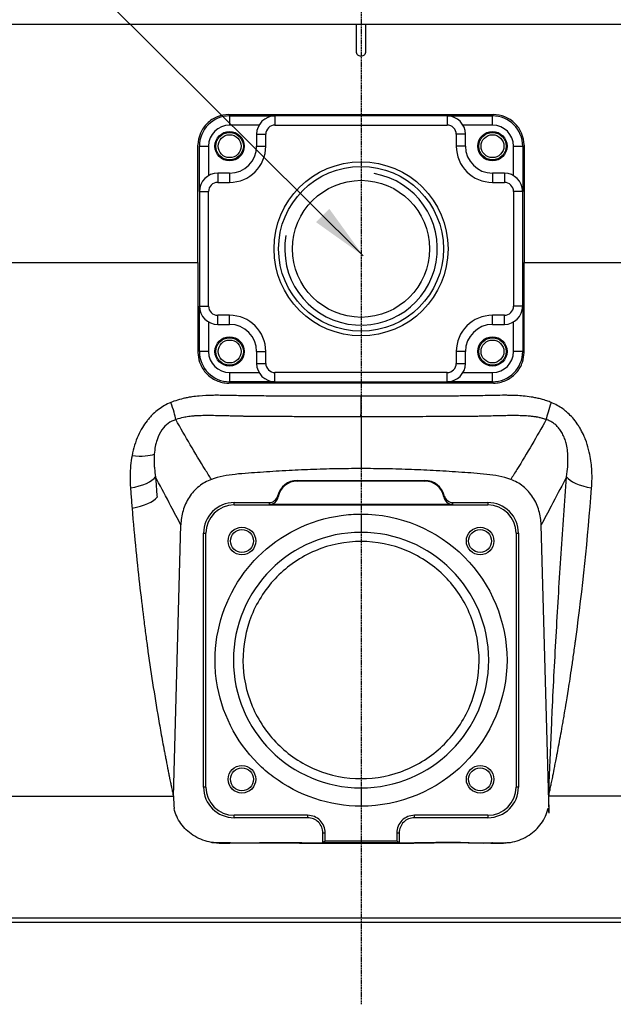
# Model space of a CAD drawing. Header units: millimetres. Extents: x 0 to 4378, y 0 to 2376.
# Tile 123 of 236: x 2061 to 2190, y 145 to 360. Entities that reach past the tile are written whole.
import ezdxf

# ---------------------------------------------------------------- set-up
doc = ezdxf.new("R2010")
doc.units = ezdxf.units.MM
doc.header["$LTSCALE"] = 0.2
doc.linetypes.add('CENTER2', pattern=[1.125, 0.75, -0.125, 0.125, -0.125])
doc.layers.add('02_Center Line', color=1, linetype='CENTER2')
doc.styles.add('Rainbow-5.0 Style', font='malgunsl.ttf')
doc.dimstyles.new('Rainbow-5.0 Style', dxfattribs={"dimtxt": 4, "dimasz": 2.5, "dimexe": 1, "dimexo": 1, "dimgap": 1, "dimtad": 1, "dimdsep": 46, "dimtxsty": 'Rainbow-5.0 Style', "dimcen": 0, "dimclrd": 251, "dimclre": 251, "dimclrt": 7, "dimazin": 3, "dimtp": 0.1, "dimtm": 0.1, "dimtfac": 0.61, "dimtmove": 0, "dimatfit": 3, "dimfxl": 1, "dimlwd": -1, "dimlwe": -1, "dimarcsym": 1})

# ---------------------------------------------------------------- blocks, each defined once
blk = doc.blocks.new('A$Cbc54de0a')
for p, q in [((-152, 196), (152, 196)), ((-1, 190), (-1, 196)), ((1, 196), (1, 190)), ((-28.9, 176.3), (28.9, 176.3)), ((-28.7, 176), (-28.7, 174)), ((-28.7, 176), (-18.8, 176)), ((-18.8, 176), (-18.8, 174)), ((18.8, 176), (-18.8, 176)), ((18.8, 176), (18.8, 174)), ((18.8, 176), (28.7, 176)), ((28.7, 174), (28.7, 176)), ((-22.26, 174), (-28.7, 174)), ((-22.8, 172), (-20.8, 172)), ((-22.8, 172), (-22.8, 169.4)), ((-20.8, 169.4), (-20.8, 172)), ((-18.8, 174), (18.8, 174)), ((22.8, 172), (20.8, 172)), ((20.8, 172), (20.8, 169.4)), ((28.7, 174), (22.26, 174)), ((22.8, 169.4), (22.8, 172)), ((-35.3, 169.4), (-33.3, 169.4)), ((-35.3, 159.5), (-35.3, 169.4)), ((-33.3, 169.4), (-33.3, 162.96)), ((-22.8, 169.4), (-20.8, 169.4)), ((22.8, 169.4), (20.8, 169.4)), ((33.3, 169.4), (35.3, 169.4)), ((33.3, 162.96), (33.3, 169.4)), ((35.3, 169.4), (35.3, 159.5)), ((-31.3, 163.5), (-31.3, 161.5)), ((-28.7, 163.5), (-31.3, 163.5)), ((-28.7, 163.5), (-28.7, 161.5)), ((28.7, 163.5), (28.7, 161.5)), ((31.3, 163.5), (28.7, 163.5)), ((31.3, 163.5), (31.3, 161.5)), ((-31.3, 161.5), (-28.7, 161.5)), ((28.7, 161.5), (31.3, 161.5)), ((-35.3, 159.5), (-33.3, 159.5)), ((-35.3, 159.5), (-35.3, 134.5)), ((-33.3, 134.5), (-33.3, 159.5)), ((35.3, 159.5), (33.3, 159.5)), ((33.3, 159.5), (33.3, 134.5)), ((35.3, 134.5), (35.3, 159.5)), ((-102.73, 144.05), (-35.6, 144.05)), ((35.6, 144.05), (102.73, 144.05)), ((-35.3, 134.5), (-33.3, 134.5)), ((-35.3, 124.6), (-35.3, 134.5)), ((35.3, 134.5), (33.3, 134.5)), ((35.3, 134.5), (35.3, 124.6)), ((-31.3, 130.5), (-31.3, 132.5)), ((-28.7, 132.5), (-31.3, 132.5)), ((-28.7, 130.5), (-28.7, 132.5)), ((28.7, 130.5), (28.7, 132.5)), ((31.3, 132.5), (28.7, 132.5)), ((31.3, 130.5), (31.3, 132.5)), ((-33.3, 131.04), (-33.3, 124.6)), ((-31.3, 130.5), (-28.7, 130.5)), ((28.7, 130.5), (31.3, 130.5)), ((33.3, 124.6), (33.3, 131.04)), ((-33.3, 124.6), (-35.3, 124.6)), ((-22.8, 124.6), (-20.8, 124.6)), ((-22.8, 124.6), (-22.8, 122)), ((-20.8, 122), (-20.8, 124.6)), ((22.8, 124.6), (20.8, 124.6)), ((20.8, 124.6), (20.8, 122)), ((22.8, 122), (22.8, 124.6)), ((35.3, 124.6), (33.3, 124.6)), ((-22.8, 122), (-20.8, 122)), ((20.8, 122), (22.8, 122)), ((-28.7, 120), (-28.7, 118)), ((-28.7, 120), (-22.26, 120)), ((-18.8, 118), (-18.8, 120)), ((18.8, 120), (-18.8, 120)), ((18.8, 118), (18.8, 120)), ((22.26, 120), (28.7, 120)), ((28.7, 118), (28.7, 120)), ((28.9, 117.7), (-28.9, 117.7)), ((-18.8, 118), (-28.7, 118)), ((-18.8, 118), (18.8, 118)), ((28.7, 118), (18.8, 118)), ((-48.81, 105.88), (-48.81, 105.88)), ((-13.94, 96.46), (0, 96.48)), ((-13.94, 96.32), (-13.94, 96.46)), ((-13.94, 96.32), (0, 96.34)), ((0, 96.34), (0, 96.48)), ((0, 96.48), (13.94, 96.46)), ((0, 96.34), (13.94, 96.32)), ((13.94, 96.46), (13.94, 96.32)), ((-48.2, 90.82), (-48.2, 90.82)), ((-27.7, 91.63), (-20.1, 91.63)), ((-27.7, 91.1), (-27.7, 91.63)), ((-27.7, 91.1), (27.7, 91.1)), ((20.04, 91.21), (-20.04, 91.21)), ((20.1, 91.63), (27.7, 91.63)), ((27.7, 91.63), (27.7, 91.1)), ((0, 89.13), (0, 85.13)), ((-40.95, 27.52), (-39.34, 86.75)), ((41.05, 23.88), (39.34, 86.75)), ((-34.38, 84.94), (-33.86, 84.94)), ((-34.38, 29.54), (-34.38, 84.94)), ((-33.86, 29.54), (-33.86, 84.94)), ((33.86, 84.94), (34.38, 84.94)), ((33.86, 84.94), (33.86, 29.54)), ((34.38, 84.94), (34.38, 29.54)), ((-47.07, 63.23), (-47.07, 63.23)), ((-33.86, 29.54), (-34.38, 29.54)), ((0, 29.36), (0, 25.36)), ((34.38, 29.54), (33.86, 29.54)), ((-194.76, 27.57), (-40.99, 27.57)), ((41.05, 23.88), (40.99, 27.57)), ((194.76, 27.57), (40.99, 27.57)), ((-27.7, 22.86), (-27.7, 23.39)), ((-11.66, 23.39), (-27.7, 23.39)), ((-11.66, 22.86), (-27.7, 22.86)), ((-11.66, 23.39), (-11.66, 22.86)), ((11.66, 22.86), (11.66, 23.39)), ((27.7, 23.39), (11.66, 23.39)), ((27.7, 22.86), (11.66, 22.86)), ((27.7, 23.39), (27.7, 22.86)), ((-8.34, 17.41), (-8.34, 19.54)), ((-7.82, 17.76), (-7.82, 19.54)), ((7.82, 19.54), (7.82, 17.77)), ((8.34, 19.54), (8.34, 17.41)), ((-31.57, 17.41), (-30.98, 17.34)), ((-28.5, 17.41), (-31.57, 17.41)), ((-7.82, 17.76), (-8.34, 17.41)), ((0, 17.25), (0, 17.41)), ((8.34, 17.42), (7.82, 17.77)), ((28.7, 17.41), (31.57, 17.41)), ((31.57, 17.41), (30.98, 17.34)), ((-196.05, 1), (196.05, 1)), ((195.1, 0), (-195.1, 0))]:
    blk.add_line(p, q)
for centre, radius in [((-28.7, 169.4), 3.2), ((-28.7, 169.4), 3), ((-28.7, 169.4), 2.5), ((28.7, 169.4), 3.2), ((28.7, 169.4), 3), ((28.7, 169.4), 2.5), ((0, 147), 19), ((0, 147), 18), ((0, 147), 14.95), ((-28.7, 124.6), 3.2), ((-28.7, 124.6), 3), ((-28.7, 124.6), 2.5), ((28.7, 124.6), 3.2), ((28.7, 124.6), 3), ((28.7, 124.6), 2.5), ((-26, 83.24), 3), ((26, 83.24), 3), ((-26, 83.24), 2.5), ((26, 83.24), 2.5), ((-26, 31.24), 3), ((-26, 31.24), 2.5), ((26, 31.24), 3), ((26, 31.24), 2.5)]:
    blk.add_circle(centre, radius)
for centre, radius, start, end in [((-28.7, 169.4), 6.6, 90, 180), ((-18.8, 172), 4, 90, 180), ((18.8, 172), 4, 0, 90), ((28.7, 169.4), 6.6, 0, 90), ((-28.7, 169.4), 4.6, 90, 180), ((-18.8, 172), 2, 90, 180), ((18.8, 172), 2, 0, 90), ((28.7, 169.4), 4.6, 0, 90), ((-28.7, 169.4), 7.9, 270, 0), ((-28.7, 169.4), 5.9, 270, 0), ((28.7, 169.4), 7.9, 180, 270), ((28.7, 169.4), 5.9, 180, 270), ((-31.3, 159.5), 4, 90, 180), ((0, 147), 16.66, 170, 80), ((31.3, 159.5), 4, 0, 90), ((-31.3, 159.5), 2, 90, 180), ((31.3, 159.5), 2, 0, 90), ((-31.3, 134.5), 4, 180, 270), ((-31.3, 134.5), 2, 180, 270), ((31.3, 134.5), 4, 270, 0), ((31.3, 134.5), 2, 270, 0), ((-28.7, 124.6), 7.9, 0, 90), ((28.7, 124.6), 7.9, 90, 180), ((-28.7, 124.6), 5.9, 0, 90), ((28.7, 124.6), 5.9, 90, 180), ((-28.7, 124.6), 6.6, 180, 270), ((-28.7, 124.6), 4.6, 180, 270), ((28.7, 124.6), 6.6, 270, 0), ((28.7, 124.6), 4.6, 270, 0), ((-18.8, 122), 4, 180, 270), ((-18.8, 122), 2, 180, 270), ((18.8, 122), 4, 270, 0), ((18.8, 122), 2, 270, 0), ((-13.94, 92.12), 4.34, 90.0923, 166.2338), ((-13.94, 92.12), 4.2, 90.0922, 169.9028), ((13.94, 92.12), 4.34, 13.7668, 89.9077), ((13.94, 92.12), 4.2, 10.0972, 89.9078), ((-27.7, 84.94), 6.68, 89.9996, 180.0003), ((-27.7, 84.94), 6.16, 90, 179.9999), ((27.7, 84.94), 6.68, 359.9997, 90.0004), ((27.7, 84.94), 6.16, 0, 90), ((0, 57.24), 27.88, 90, 270), ((0, 57.24), 27.88, 270, 90), ((-27.7, 29.54), 6.68, 180.0003, 270), ((-27.7, 29.54), 6.16, 180, 270), ((27.7, 29.54), 6.68, 270, 359.9997), ((27.7, 29.54), 6.16, 270, 0), ((-11.66, 19.54), 3.84, 359.9342, 90), ((-11.66, 19.54), 3.32, 359.908, 89.9996), ((11.66, 19.54), 3.84, 90, 180.0658), ((11.66, 19.54), 3.32, 90, 180.092)]:
    blk.add_arc(centre, radius, start, end)
for centre, major_axis, ratio, start_param, end_param in [((0, 117.46), (-0.01, -8), 0.000222, 0.472146, 1.236512), ((-43.4, 116.1), (2.92, -7.45), 0.110315, 0.506734, 1.167727), ((43.4, 116.1), (-2.92, -7.45), 0.110323, 5.115463, 5.776453), ((-52.24, 104.49), (7.85, -1.53), 0.285309, 5.056248, 5.892308), ((-52.56, 97.35), (7.94, 0.69), 0.350821, 4.962938, 5.997345), ((52.56, 97.35), (-7.94, 0.69), 0.350805, 0.285846, 1.320253), ((-52.13, 92.8), (7.83, 0.77), 0.339534, 4.953939, 5.993949), ((-20.1, 93.63), (0.2, -1.99), 0.998609, 6.184907, 7.516076), ((-20.04, 93.21), (-0.32, 1.98), 0.998593, 2.982263, 4.376412), ((2117.16, 1515.87), (-2134.8, -1423.92), 0.036315, 6.269429, 6.272553), ((-2116.77, 1515.35), (2134.41, -1423.4), 0.03632, 0.010633, 0.013757), ((20.04, 93.21), (0.32, 1.98), 0.998593, 1.907092, 3.301239), ((20.1, 93.63), (-0.2, -1.99), 0.998609, 5.050379, 6.381578), ((2451.53, 92.3), (-2471.66, 0), 0.052336, 0.005165, 0.00841), ((-2451.52, 92.3), (2471.64, 0), 0.052336, 6.274773, 6.278018), ((1598.98, -1552.54), (787.05, -6536.44), 0.226921, 4.441019, 4.441434), ((-31.65, 26.42), (9.25, -1.2), 0.965307, 4.740236, 4.846455), ((0, 24.07), (-194.81, 0), 0.035015, 1.411115, 1.42312), ((0, 24.07), (-194.82, 0), 0.035015, 1.716768, 1.730478), ((31.65, 26.42), (-9.25, -1.2), 0.965307, 1.43673, 1.542949)]:
    blk.add_ellipse(centre, major_axis=major_axis, ratio=ratio, start_param=start_param, end_param=end_param)
for points, knots in [([(1, 190), (1, 189.87), (0.97, 189.74), (0.87, 189.49), (0.8, 189.38), (0.62, 189.2), (0.51, 189.13), (0.26, 189.03), (0.13, 189), (-0.13, 189), (-0.26, 189.03), (-0.51, 189.13), (-0.62, 189.2), (-0.8, 189.38), (-0.87, 189.49), (-0.97, 189.74), (-1, 189.87), (-1, 190)], [0.0000173, 0.0000173, 0.0000173, 0.0000173, 0.0188608, 0.0188608, 0.0377217, 0.0377217, 0.0565669, 0.0565669, 0.0754122, 0.0754122, 0.0942574, 0.0942574, 0.1131026, 0.1131026, 0.1319635, 0.1319635, 0.1508071, 0.1508071, 0.1508071, 0.1508071]), ([(-28.9, 176.3), (-29.72, 176.3), (-30.6, 176.14), (-32.24, 175.48), (-33, 174.97), (-34.2, 173.79), (-34.72, 173.04), (-35.41, 171.41), (-35.59, 170.52), (-35.6, 169.68), (-35.6, 169.65), (-35.6, 169.63), (-35.6, 169.6)], [-0.5049468, -0.5049468, -0.5049468, -0.5049468, -0.3798025, -0.3798025, -0.2512862, -0.2512862, -0.1256431, -0.1256431, 0, 0, 0, 0.0040832, 0.0040832, 0.0040832, 0.0040832]), ([(35.6, 169.6), (35.6, 169.63), (35.6, 169.65), (35.59, 170.52), (35.41, 171.41), (34.72, 173.04), (34.2, 173.79), (33, 174.97), (32.24, 175.48), (30.6, 176.14), (29.72, 176.3), (28.9, 176.3)], [1.0176434, 1.0176434, 1.0176434, 1.0176434, 1.0217266, 1.0217266, 1.1473697, 1.1473697, 1.2730128, 1.2730128, 1.4015292, 1.4015292, 1.5266734, 1.5266734, 1.5266734, 1.5266734]), ([(-35.6, 124.4), (-35.6, 123.69), (-35.48, 122.97), (-34.97, 121.43), (-34.51, 120.64), (-33.41, 119.38), (-32.7, 118.81), (-31.09, 118.01), (-30.19, 117.77), (-29.18, 117.7), (-29.04, 117.7), (-28.9, 117.7)], [1.0620309, 1.0620309, 1.0620309, 1.0620309, 1.1718896, 1.1718896, 1.3085918, 1.3085918, 1.4426859, 1.4426859, 1.57678, 1.57678, 1.5977978, 1.5977978, 1.5977978, 1.5977978]), ([(28.9, 117.7), (29.04, 117.7), (29.18, 117.7), (30.19, 117.77), (31.09, 118.01), (32.7, 118.81), (33.41, 119.38), (34.51, 120.64), (34.97, 121.43), (35.48, 122.97), (35.6, 123.69), (35.6, 124.4)], [0.4991356, 0.4991356, 0.4991356, 0.4991356, 0.5201536, 0.5201536, 0.6542477, 0.6542477, 0.7883418, 0.7883418, 0.925044, 0.925044, 1.0349027, 1.0349027, 1.0349027, 1.0349027]), ([(0, 114.84), (-2.43, 114.84), (-4.83, 114.84), (-7.2, 114.84), (-8.39, 114.85), (-9.56, 114.85), (-10.73, 114.85), (-11.32, 114.85), (-11.9, 114.85), (-12.48, 114.86), (-12.77, 114.86), (-13.06, 114.86), (-13.35, 114.86), (-13.64, 114.86), (-14.03, 114.86), (-14.22, 114.86), (-14.96, 114.86), (-15.74, 114.87), (-16.57, 114.87), (-16.98, 114.87), (-17.4, 114.87), (-17.83, 114.88), (-18.26, 114.88), (-18.8, 114.88), (-19.16, 114.88), (-20.6, 114.88), (-21.99, 114.89), (-23.07, 114.89), (-23.33, 114.9), (-23.61, 114.9), (-23.88, 114.9), (-24.02, 114.9), (-24.16, 114.91), (-24.3, 114.91), (-24.43, 114.91), (-24.49, 114.91), (-24.71, 114.91), (-25.17, 114.92), (-25.52, 114.93), (-25.79, 114.93), (-25.92, 114.94), (-26.02, 114.94), (-26.11, 114.94), (-26.15, 114.94), (-26.19, 114.94), (-26.22, 114.94), (-26.23, 114.94), (-26.23, 114.94), (-26.23, 114.94), (-26.23, 114.94), (-26.23, 114.94), (-26.24, 114.94), (-26.25, 114.94), (-26.26, 114.94), (-26.29, 114.94), (-26.9, 114.96), (-27.52, 114.97), (-28.15, 114.99), (-28.47, 115), (-28.79, 115), (-29.11, 115.01), (-29.27, 115.01), (-29.43, 115.01), (-29.59, 115.02), (-29.75, 115.02), (-29.84, 115.02), (-30.08, 115.02), (-30.56, 115.03), (-31, 115.03), (-31.4, 115.03), (-31.59, 115.03), (-31.78, 115.03), (-31.96, 115.03), (-32.14, 115.02), (-32.24, 115.02), (-32.47, 115.02), (-33.38, 115), (-34.37, 114.96), (-35.36, 114.88), (-35.86, 114.83), (-36.41, 114.77), (-36.94, 114.69), (-37.21, 114.65), (-37.48, 114.61), (-37.74, 114.56), (-38.01, 114.51), (-38.36, 114.43), (-38.54, 114.39), (-38.89, 114.31), (-39.5, 114.16), (-40.07, 113.99), (-40.63, 113.81), (-41.11, 113.63), (-41.5, 113.47)], [0, 0, 0, 0, 0.125, 0.125, 0.125, 0.1875, 0.1875, 0.1875, 0.21875, 0.21875, 0.21875, 0.234375, 0.234375, 0.234375, 0.25, 0.25, 0.25, 0.3125, 0.3125, 0.3125, 0.34375, 0.34375, 0.34375, 0.375, 0.375, 0.375, 0.5, 0.5, 0.5, 0.53125, 0.53125, 0.53125, 0.546875, 0.546875, 0.546875, 0.5625, 0.5625, 0.5625, 0.59375, 0.59375, 0.59375, 0.609375, 0.609375, 0.609375, 0.6171875, 0.6171875, 0.6171875, 0.6196289, 0.6196289, 0.6196289, 0.6220703, 0.6220703, 0.6220703, 0.625, 0.625, 0.625, 0.6875, 0.6875, 0.6875, 0.71875, 0.71875, 0.71875, 0.734375, 0.734375, 0.734375, 0.75, 0.75, 0.75, 0.78125, 0.78125, 0.78125, 0.796875, 0.796875, 0.796875, 0.8125, 0.8125, 0.8125, 0.875, 0.875, 0.875, 0.90625, 0.90625, 0.90625, 0.921875, 0.921875, 0.921875, 0.9375, 0.9375, 0.9375, 0.96875, 0.96875, 0.96875, 0.9999999, 0.9999999, 0.9999999, 0.9999999]), ([(41.5, 113.47), (41.22, 113.59), (40.9, 113.71), (40.55, 113.83), (40.2, 113.95), (39.71, 114.1), (39.39, 114.18), (39.08, 114.27), (38.76, 114.35), (38.45, 114.41), (38.13, 114.48), (37.76, 114.55), (37.5, 114.6), (37, 114.69), (36.45, 114.77), (35.86, 114.83), (35.27, 114.89), (34.8, 114.93), (34.26, 114.96), (33.72, 114.99), (33.19, 115), (32.66, 115.01), (32.4, 115.02), (32.12, 115.02), (31.83, 115.03), (31.54, 115.03), (31.29, 115.03), (30.91, 115.03), (29.39, 115.02), (27.89, 114.98), (26.6, 114.95), (25.95, 114.94), (25.02, 114.92), (24.25, 114.91), (23.47, 114.9), (22.91, 114.89), (21.99, 114.89), (21.76, 114.89), (21.52, 114.89), (21.26, 114.88), (21.01, 114.88), (20.9, 114.88), (20.72, 114.88), (20.35, 114.88), (19.92, 114.88), (19.42, 114.88), (18.93, 114.88), (18.29, 114.88), (17.79, 114.88), (17.28, 114.87), (16.76, 114.87), (16.22, 114.87), (15.69, 114.87), (15.14, 114.87), (14.58, 114.86), (14.02, 114.86), (13.26, 114.86), (12.57, 114.86), (11.19, 114.85), (9.8, 114.85), (8.41, 114.85), (5.63, 114.84), (2.82, 114.84), (0, 114.84)], [0.0000001, 0.0000001, 0.0000001, 0.0000001, 0.03125, 0.03125, 0.03125, 0.0625, 0.0625, 0.0625, 0.09375, 0.09375, 0.09375, 0.125, 0.125, 0.125, 0.1875, 0.1875, 0.1875, 0.25, 0.25, 0.25, 0.3125, 0.3125, 0.3125, 0.34375, 0.34375, 0.34375, 0.375, 0.375, 0.375, 0.5, 0.5, 0.5, 0.5625, 0.5625, 0.5625, 0.625, 0.625, 0.625, 0.640625, 0.640625, 0.640625, 0.65625, 0.65625, 0.65625, 0.6875, 0.6875, 0.6875, 0.71875, 0.71875, 0.71875, 0.75, 0.75, 0.75, 0.78125, 0.78125, 0.78125, 0.8125, 0.8125, 0.8125, 0.875, 0.875, 0.875, 0.9999932, 0.9999932, 0.9999932, 0.9999932]), ([(-41.5, 113.47), (-41.63, 113.42), (-41.76, 113.36), (-41.89, 113.31), (-42.37, 113.09), (-42.82, 112.85), (-43.26, 112.59), (-43.69, 112.33), (-44.1, 112.04), (-44.5, 111.73), (-44.9, 111.42), (-45.28, 111.08), (-45.65, 110.71), (-45.76, 110.6), (-45.87, 110.48), (-45.98, 110.36), (-46.17, 110.15), (-46.37, 109.92), (-46.56, 109.68), (-46.62, 109.61), (-46.67, 109.54), (-46.73, 109.47), (-47.08, 109.02), (-47.42, 108.52), (-47.75, 107.99), (-48.07, 107.44), (-48.38, 106.85), (-48.67, 106.21), (-48.95, 105.57), (-49.21, 104.88), (-49.44, 104.14), (-49.66, 103.43), (-49.85, 102.67), (-50, 101.86)], [0, 0, 0, 0, 0.033073, 0.033073, 0.033073, 0.156472, 0.156472, 0.156472, 0.278858, 0.278858, 0.278858, 0.399242, 0.399242, 0.399242, 0.434783, 0.434783, 0.434783, 0.5, 0.5, 0.5, 0.518952, 0.518952, 0.518952, 0.640378, 0.640378, 0.640378, 0.763037, 0.763037, 0.763037, 0.88506, 0.88506, 0.88506, 1, 1, 1, 1]), ([(50.35, 94.82), (50.43, 95.86), (50.46, 96.92), (50.43, 97.94), (50.41, 98.31), (50.4, 98.67), (50.37, 99.02), (50.33, 99.62), (50.27, 100.19), (50.19, 100.73), (50.1, 101.38), (49.98, 102), (49.85, 102.61), (49.8, 102.81), (49.75, 103.01), (49.7, 103.2), (49.5, 103.99), (49.27, 104.7), (49.02, 105.37), (48.98, 105.45), (48.95, 105.54), (48.92, 105.62), (48.69, 106.18), (48.44, 106.73), (48.17, 107.23), (48.02, 107.53), (47.86, 107.8), (47.71, 108.05), (47.55, 108.31), (47.39, 108.56), (47.23, 108.8), (46.91, 109.26), (46.57, 109.7), (46.22, 110.1), (45.87, 110.49), (45.51, 110.85), (45.16, 111.17), (45.06, 111.25), (44.97, 111.33), (44.88, 111.41), (44.61, 111.64), (44.33, 111.86), (44.04, 112.07), (43.65, 112.35), (43.25, 112.6), (42.83, 112.84), (42.4, 113.07), (41.96, 113.29), (41.5, 113.47)], [0, 0, 0, 0, 0.09179, 0.09179, 0.09179, 0.125, 0.125, 0.125, 0.181591, 0.181591, 0.181591, 0.25, 0.25, 0.25, 0.272392, 0.272392, 0.272392, 0.363517, 0.363517, 0.363517, 0.375, 0.375, 0.375, 0.453423, 0.453423, 0.453423, 0.5, 0.5, 0.5, 0.547785, 0.547785, 0.547785, 0.63799, 0.63799, 0.63799, 0.726937, 0.726937, 0.726937, 0.75, 0.75, 0.75, 0.81881, 0.81881, 0.81881, 0.908727, 0.908727, 0.908727, 1, 1, 1, 1]), ([(-40.45, 109.74), (-41.06, 109.54), (-41.61, 109.25), (-42.12, 108.87), (-42.63, 108.5), (-43.04, 108.09), (-43.47, 107.48), (-43.91, 106.87), (-44.24, 106.23), (-44.55, 105.33), (-44.85, 104.43), (-45.06, 103.39), (-45.14, 102.22)], [0, 0, 0, 0, 0.25, 0.25, 0.25, 0.5, 0.5, 0.5, 0.75, 0.75, 0.75, 1, 1, 1, 1]), ([(0, 110.34), (-0.39, 110.34), (-0.78, 110.34), (-1.17, 110.34), (-2.23, 110.34), (-3.29, 110.34), (-4.35, 110.34), (-5.31, 110.34), (-6.26, 110.34), (-7.23, 110.35), (-7.24, 110.35), (-7.25, 110.35), (-7.26, 110.35), (-8.14, 110.35), (-9.02, 110.35), (-9.91, 110.35), (-10.23, 110.35), (-10.56, 110.36), (-10.88, 110.36), (-11.37, 110.36), (-11.85, 110.36), (-12.34, 110.36), (-12.46, 110.36), (-12.59, 110.36), (-12.72, 110.36), (-13.03, 110.37), (-13.34, 110.37), (-13.65, 110.37), (-13.96, 110.37), (-14.36, 110.37), (-14.57, 110.37), (-15.23, 110.38), (-15.91, 110.38), (-16.58, 110.38), (-17.23, 110.39), (-17.86, 110.39), (-18.44, 110.4), (-18.82, 110.4), (-19.19, 110.4), (-19.52, 110.4), (-19.73, 110.4), (-19.94, 110.4), (-20.15, 110.4), (-20.67, 110.41), (-21.2, 110.41), (-21.72, 110.41), (-22.21, 110.41), (-22.69, 110.42), (-23.16, 110.42), (-23.33, 110.42), (-23.49, 110.42), (-23.65, 110.42), (-23.94, 110.43), (-24.22, 110.43), (-24.5, 110.43), (-24.84, 110.43), (-25.17, 110.44), (-25.48, 110.44), (-25.57, 110.44), (-25.67, 110.45), (-25.76, 110.45), (-25.94, 110.45), (-26.12, 110.45), (-26.29, 110.46), (-26.54, 110.46), (-26.71, 110.46), (-26.99, 110.47), (-27, 110.47), (-27.02, 110.47), (-27.03, 110.47), (-27.45, 110.48), (-27.87, 110.49), (-28.3, 110.5), (-28.49, 110.51), (-28.68, 110.52), (-28.88, 110.52), (-29.16, 110.53), (-29.45, 110.54), (-29.74, 110.55), (-29.78, 110.55), (-29.81, 110.55), (-29.84, 110.55), (-30.17, 110.56), (-30.41, 110.56), (-30.84, 110.57), (-30.99, 110.58), (-31.15, 110.58), (-31.3, 110.58), (-31.94, 110.6), (-32.53, 110.6), (-33.03, 110.6), (-33.06, 110.6), (-33.09, 110.6), (-33.12, 110.6), (-33.44, 110.61), (-33.81, 110.61), (-34.24, 110.6), (-34.46, 110.6), (-34.68, 110.6), (-34.92, 110.59), (-35.16, 110.58), (-35.34, 110.58), (-35.68, 110.56), (-36.02, 110.54), (-36.29, 110.53), (-36.51, 110.51), (-36.62, 110.5), (-36.71, 110.49), (-36.79, 110.49), (-36.83, 110.48), (-36.85, 110.48), (-36.87, 110.48), (-36.9, 110.48), (-36.93, 110.47), (-36.99, 110.47), (-37.46, 110.42), (-37.82, 110.37), (-38.24, 110.3), (-38.41, 110.27), (-38.58, 110.24), (-38.74, 110.21), (-39.35, 110.09), (-39.89, 109.94), (-40.36, 109.77), (-40.39, 109.76), (-40.42, 109.75), (-40.45, 109.74)], [0.0000168, 0.0000168, 0.0000168, 0.0000168, 0.0203023, 0.0203023, 0.0203023, 0.0754814, 0.0754814, 0.0754814, 0.125, 0.125, 0.125, 0.1255, 0.1255, 0.1255, 0.170881, 0.170881, 0.170881, 0.1875, 0.1875, 0.1875, 0.2121861, 0.2121861, 0.2121861, 0.21875, 0.21875, 0.21875, 0.234375, 0.234375, 0.234375, 0.25, 0.25, 0.25, 0.2982721, 0.2982721, 0.2982721, 0.3445301, 0.3445301, 0.3445301, 0.375, 0.375, 0.375, 0.3939691, 0.3939691, 0.3939691, 0.4409288, 0.4409288, 0.4409288, 0.4846804, 0.4846804, 0.4846804, 0.5, 0.5, 0.5, 0.5276863, 0.5276863, 0.5276863, 0.5625, 0.5625, 0.5625, 0.5728198, 0.5728198, 0.5728198, 0.59375, 0.59375, 0.59375, 0.6233696, 0.6233696, 0.6233696, 0.625, 0.625, 0.625, 0.6683553, 0.6683553, 0.6683553, 0.6875, 0.6875, 0.6875, 0.7155288, 0.7155288, 0.7155288, 0.71875, 0.71875, 0.71875, 0.75, 0.75, 0.75, 0.7616806, 0.7616806, 0.7616806, 0.8097504, 0.8097504, 0.8097504, 0.8125, 0.8125, 0.8125, 0.84375, 0.84375, 0.84375, 0.859375, 0.859375, 0.859375, 0.875, 0.875, 0.875, 0.890625, 0.890625, 0.890625, 0.8984375, 0.8984375, 0.8984375, 0.9023437, 0.9023437, 0.9023437, 0.90625, 0.90625, 0.90625, 0.9375, 0.9375, 0.9375, 0.9500091, 0.9500091, 0.9500091, 0.9971279, 0.9971279, 0.9971279, 0.9999997, 0.9999997, 0.9999997, 0.9999997]), ([(-32.68, 96.69), (-33.14, 97.4), (-33.59, 98.12), (-34.03, 98.84), (-36.26, 102.43), (-38.38, 106.07), (-40.45, 109.74)], [0, 0, 0, 0, 0.1670722, 0.1670722, 0.1670722, 0.9999999, 0.9999999, 0.9999999, 0.9999999]), ([(40.45, 109.74), (40.22, 109.83), (39.97, 109.9), (39.71, 109.98), (39.67, 109.99), (39.63, 110), (39.59, 110.01), (39.35, 110.08), (39.07, 110.14), (38.89, 110.18), (38.73, 110.21), (38.56, 110.25), (38.37, 110.28), (38.32, 110.29), (38.26, 110.3), (38.21, 110.31), (38.09, 110.33), (37.96, 110.35), (37.83, 110.37), (37.7, 110.38), (37.51, 110.41), (37.43, 110.42), (37.37, 110.43), (37.31, 110.43), (37.24, 110.44), (36.96, 110.47), (36.62, 110.5), (36.16, 110.53), (36.13, 110.54), (36.1, 110.54), (36.07, 110.54), (35.76, 110.56), (35.49, 110.57), (35.26, 110.58), (35.2, 110.58), (35.14, 110.58), (35.09, 110.58), (35.04, 110.59), (35, 110.59), (34.96, 110.59), (34.87, 110.59), (34.86, 110.59), (34.73, 110.59), (34.47, 110.6), (34.22, 110.6), (33.99, 110.6), (33.6, 110.61), (33.22, 110.61), (32.78, 110.6), (32.45, 110.6), (32.08, 110.6), (31.64, 110.59), (31.56, 110.59), (31.48, 110.59), (31.41, 110.58), (30.88, 110.57), (30.4, 110.56), (29.82, 110.55), (29.75, 110.55), (29.69, 110.54), (29.62, 110.54), (29.08, 110.53), (28.55, 110.51), (28.03, 110.5), (27.8, 110.49), (27.57, 110.49), (27.35, 110.48), (26.95, 110.47), (26.52, 110.46), (26.07, 110.45), (25.68, 110.45), (25.28, 110.44), (24.89, 110.44), (24.63, 110.43), (24.37, 110.43), (24.11, 110.43), (23.95, 110.43), (23.78, 110.42), (23.62, 110.42), (23.21, 110.42), (22.91, 110.42), (22.4, 110.41), (22.31, 110.41), (22.21, 110.41), (22.11, 110.41), (21.39, 110.41), (20.67, 110.41), (19.97, 110.4), (19.8, 110.4), (19.62, 110.4), (19.45, 110.4), (18.97, 110.4), (18.49, 110.4), (18.03, 110.39), (17.88, 110.39), (17.73, 110.39), (17.58, 110.39), (17.5, 110.39), (17.41, 110.39), (17.33, 110.39), (17.1, 110.39), (16.94, 110.39), (16.64, 110.39), (16.06, 110.38), (15.5, 110.38), (14.94, 110.38), (13.99, 110.37), (13.05, 110.37), (12.03, 110.36), (11.11, 110.36), (10.13, 110.35), (9.03, 110.35), (8.97, 110.35), (8.9, 110.35), (8.84, 110.35), (7.66, 110.35), (6.48, 110.35), (5.32, 110.34), (4.03, 110.34), (2.76, 110.34), (1.48, 110.34), (0.99, 110.34), (0.49, 110.34), (0, 110.34)], [0, 0, 0, 0, 0.03125, 0.03125, 0.03125, 0.036027, 0.036027, 0.036027, 0.0625, 0.0625, 0.0625, 0.086658, 0.086658, 0.086658, 0.09375, 0.09375, 0.09375, 0.109375, 0.109375, 0.109375, 0.125, 0.125, 0.125, 0.137204, 0.137204, 0.137204, 0.18478, 0.18478, 0.18478, 0.1875, 0.1875, 0.1875, 0.21875, 0.21875, 0.21875, 0.227351, 0.227351, 0.227351, 0.234375, 0.234375, 0.234375, 0.25, 0.25, 0.25, 0.282133, 0.282133, 0.282133, 0.334899, 0.334899, 0.334899, 0.375, 0.375, 0.375, 0.382242, 0.382242, 0.382242, 0.431868, 0.431868, 0.431868, 0.4375, 0.4375, 0.4375, 0.481032, 0.481032, 0.481032, 0.5, 0.5, 0.5, 0.533621, 0.533621, 0.533621, 0.5625, 0.5625, 0.5625, 0.581555, 0.581555, 0.581555, 0.59375, 0.59375, 0.59375, 0.625, 0.625, 0.625, 0.630987, 0.630987, 0.630987, 0.676219, 0.676219, 0.676219, 0.6875, 0.6875, 0.6875, 0.71875, 0.71875, 0.71875, 0.728641, 0.728641, 0.728641, 0.734375, 0.734375, 0.734375, 0.75, 0.75, 0.75, 0.779832, 0.779832, 0.779832, 0.829893, 0.829893, 0.829893, 0.875, 0.875, 0.875, 0.877676, 0.877676, 0.877676, 0.926092, 0.926092, 0.926092, 0.979283, 0.979283, 0.979283, 1, 1, 1, 1]), ([(0, 110.34), (0, 109.96), (0, 108.89), (0, 107.15), (0, 105.12), (0, 103.09), (0, 101.07), (0, 99.72), (0, 99.04)], [0, 0, 0, 0, 0.101568, 0.28125, 0.460931, 0.640613, 0.820295, 1, 1, 1, 1]), ([(40.45, 109.74), (38.38, 106.07), (36.26, 102.43), (34.03, 98.84), (33.59, 98.12), (33.14, 97.4), (32.68, 96.69)], [0, 0, 0, 0, 0.832928, 0.832928, 0.832928, 1, 1, 1, 1]), ([(44.87, 97.23), (45.01, 98.05), (45.09, 98.78), (45.14, 99.46), (45.16, 99.72), (45.17, 99.98), (45.18, 100.23), (45.19, 100.64), (45.19, 101.04), (45.18, 101.43), (45.17, 101.89), (45.14, 102.33), (45.1, 102.74), (45.08, 102.88), (45.07, 103.01), (45.05, 103.15), (44.98, 103.68), (44.87, 104.19), (44.76, 104.63), (44.74, 104.69), (44.73, 104.74), (44.71, 104.8), (44.61, 105.17), (44.48, 105.55), (44.34, 105.88), (44.26, 106.08), (44.18, 106.26), (44.1, 106.42), (44.02, 106.59), (43.93, 106.76), (43.84, 106.91), (43.66, 107.21), (43.48, 107.49), (43.27, 107.75), (43.08, 107.99), (42.88, 108.21), (42.66, 108.42), (42.45, 108.62), (42.23, 108.8), (42, 108.96), (41.76, 109.13), (41.52, 109.27), (41.27, 109.4), (41, 109.54), (40.73, 109.65), (40.45, 109.74)], [0, 0, 0, 0, 0.0904902, 0.0904902, 0.0904902, 0.125, 0.125, 0.125, 0.1815519, 0.1815519, 0.1815519, 0.25, 0.25, 0.25, 0.2729557, 0.2729557, 0.2729557, 0.3633256, 0.3633256, 0.3633256, 0.375, 0.375, 0.375, 0.4534189, 0.4534189, 0.4534189, 0.5, 0.5, 0.5, 0.5492358, 0.5492358, 0.5492358, 0.6431368, 0.6431368, 0.6431368, 0.7324656, 0.7324656, 0.7324656, 0.8198974, 0.8198974, 0.8198974, 0.908249, 0.908249, 0.908249, 0.9999978, 0.9999978, 0.9999978, 0.9999978]), ([(-50, 101.86), (-50.13, 101.17), (-50.24, 100.45), (-50.31, 99.7), (-50.39, 98.95), (-50.43, 98.17), (-50.44, 97.36), (-50.45, 96.55), (-50.42, 95.7), (-50.35, 94.82)], [0.0000089, 0.0000089, 0.0000089, 0.0000089, 0.3333333, 0.3333333, 0.3333333, 0.6666667, 0.6666667, 0.6666667, 1, 1, 1, 1]), ([(-45.14, 102.22), (-45.18, 101.75), (-45.2, 101.23), (-45.19, 100.7), (-45.19, 100.43), (-45.18, 100.16), (-45.16, 99.9), (-45.15, 99.63), (-45.13, 99.35), (-45.1, 99.05), (-45.05, 98.49), (-44.98, 97.88), (-44.87, 97.23)], [0, 0, 0, 0, 0.328885, 0.328885, 0.328885, 0.5, 0.5, 0.5, 0.673833, 0.673833, 0.673833, 1, 1, 1, 1]), ([(0, 99.04), (-1.83, 99.04), (-3.67, 99.02), (-5.5, 98.99), (-7.34, 98.95), (-9.17, 98.9), (-11, 98.83), (-12.8, 98.77), (-14.6, 98.68), (-16.4, 98.58), (-16.43, 98.58), (-16.47, 98.58), (-16.5, 98.58), (-18.33, 98.47), (-20.16, 98.34), (-21.99, 98.22), (-22.86, 98.17), (-23.72, 98.11), (-24.59, 98.05), (-25.55, 97.98), (-26.51, 97.89), (-27.46, 97.79), (-29.21, 97.59), (-30.97, 97.32), (-32.68, 96.69)], [0, 0, 0, 0, 0.167585, 0.167585, 0.167585, 0.335224, 0.335224, 0.335224, 0.5, 0.5, 0.5, 0.502873, 0.502873, 0.502873, 0.670529, 0.670529, 0.670529, 0.75, 0.75, 0.75, 0.838181, 0.838181, 0.838181, 1, 1, 1, 1]), ([(32.68, 96.69), (30.99, 97.31), (29.22, 97.59), (27.46, 97.79), (26.52, 97.89), (25.57, 97.97), (24.62, 98.04), (23.74, 98.11), (22.86, 98.16), (21.99, 98.22), (20.16, 98.34), (18.33, 98.47), (16.5, 98.58), (16.47, 98.58), (16.44, 98.58), (16.42, 98.58), (14.61, 98.68), (12.81, 98.77), (11, 98.83), (9.17, 98.9), (7.34, 98.95), (5.5, 98.99), (3.67, 99.02), (1.83, 99.04), (0, 99.04)], [0, 0, 0, 0, 0.162722, 0.162722, 0.162722, 0.25, 0.25, 0.25, 0.330133, 0.330133, 0.330133, 0.4976, 0.4976, 0.4976, 0.5, 0.5, 0.5, 0.665096, 0.665096, 0.665096, 0.832572, 0.832572, 0.832572, 1, 1, 1, 1]), ([(-39.34, 86.75), (-40.08, 88.14), (-40.8, 89.51), (-41.52, 90.86), (-42.56, 92.84), (-43.58, 94.77), (-44.56, 96.64), (-44.67, 96.84), (-44.77, 97.03), (-44.87, 97.23)], [0, 0, 0, 0, 0.3806895, 0.3806895, 0.3806895, 0.9413102, 0.9413102, 0.9413102, 1, 1, 1, 1]), ([(44.87, 97.23), (44.77, 97.03), (44.67, 96.84), (44.56, 96.64), (43.58, 94.77), (42.56, 92.84), (41.52, 90.86), (40.8, 89.51), (40.08, 88.14), (39.34, 86.75)], [0, 0, 0, 0, 0.0586885, 0.0586885, 0.0586885, 0.6192986, 0.6192986, 0.6192986, 1, 1, 1, 1]), ([(40.99, 27.64), (40.99, 27.77), (40.99, 27.87), (41, 27.97), (41, 28.19), (41.01, 28.41), (41.02, 28.63), (41.04, 29.12), (41.06, 29.61), (41.08, 30.09), (41.24, 34.48), (41.43, 38.86), (41.63, 43.23), (41.67, 44.18), (41.71, 45.13), (41.76, 46.08), (42.03, 51.9), (42.33, 57.71), (42.66, 63.51), (42.98, 69.19), (43.33, 74.86), (43.7, 80.52), (44.06, 86.1), (44.46, 91.67), (44.87, 97.23)], [0.0002537, 0.0002537, 0.0002537, 0.0002537, 0.0045055, 0.0045055, 0.0045055, 0.0139461, 0.0139461, 0.0139461, 0.0348205, 0.0348205, 0.0348205, 0.2223983, 0.2223983, 0.2223983, 0.263146, 0.263146, 0.263146, 0.5131765, 0.5131765, 0.5131765, 0.7582424, 0.7582424, 0.7582424, 1, 1, 1, 1]), ([(-50.35, 94.82), (-50.32, 94.34), (-50.28, 93.85), (-50.24, 93.36), (-50.2, 92.88), (-50.16, 92.39), (-50.12, 91.89), (-50.08, 91.4), (-50.04, 90.9), (-50, 90.41)], [0, 0, 0, 0, 0.3333333, 0.3333333, 0.3333333, 0.6666667, 0.6666667, 0.6666667, 1, 1, 1, 1]), ([(-32.68, 96.69), (-33.65, 96.33), (-34.56, 95.81), (-36.22, 94.49), (-36.94, 93.68), (-38.12, 91.87), (-38.56, 90.89), (-39.15, 88.85), (-39.31, 87.8), (-39.34, 86.75)], [-0.6378238, -0.6378238, -0.6378238, -0.6378238, -0.4817031, -0.4817031, -0.3188172, -0.3188172, -0.1578884, -0.1578884, -0.000001, -0.000001, -0.000001, -0.000001]), ([(39.34, 86.75), (39.31, 87.8), (39.15, 88.84), (38.56, 90.88), (38.12, 91.86), (36.95, 93.67), (36.23, 94.48), (34.57, 95.81), (33.66, 96.33), (32.68, 96.69)], [-0.636574, -0.636574, -0.636574, -0.636574, -0.4794173, -0.4794173, -0.319228, -0.319228, -0.1562272, -0.1562272, -0.000001, -0.000001, -0.000001, -0.000001]), ([(40.99, 27.62), (41.06, 27.92), (41.17, 28.43), (41.23, 28.71), (41.26, 28.85), (41.29, 29.03), (41.33, 29.23), (41.38, 29.43), (41.43, 29.7), (41.46, 29.83), (41.51, 30.1), (41.58, 30.43), (41.66, 30.82), (41.7, 31.01), (41.74, 31.22), (41.79, 31.45), (41.83, 31.67), (41.89, 31.95), (41.91, 32.08), (42.02, 32.6), (42.15, 33.24), (42.29, 34), (42.37, 34.38), (42.45, 34.78), (42.53, 35.22), (42.62, 35.66), (42.73, 36.24), (42.79, 36.55), (43.02, 37.78), (43.28, 39.12), (43.54, 40.58), (43.67, 41.31), (43.81, 42.06), (43.95, 42.85), (44.02, 43.25), (44.09, 43.65), (44.16, 44.05), (44.2, 44.26), (44.23, 44.46), (44.27, 44.67), (44.31, 44.88), (44.35, 45.15), (44.36, 45.21), (44.54, 46.24), (44.86, 48.15), (45.3, 50.93), (45.52, 52.33), (45.77, 53.94), (46.04, 55.78), (46.17, 56.69), (46.32, 57.67), (46.46, 58.7), (46.53, 59.21), (46.61, 59.74), (46.68, 60.28), (46.72, 60.55), (46.76, 60.83), (46.79, 61.11), (46.83, 61.38), (46.88, 61.73), (46.9, 61.91), (48.37, 72.82), (49.5, 83.8), (50.35, 94.82)], [0.000041, 0.000041, 0.000041, 0.000041, 0.015625, 0.015625, 0.015625, 0.0234375, 0.0234375, 0.0234375, 0.03125, 0.03125, 0.03125, 0.046875, 0.046875, 0.046875, 0.0546875, 0.0546875, 0.0546875, 0.0625, 0.0625, 0.0625, 0.09375, 0.09375, 0.09375, 0.109375, 0.109375, 0.109375, 0.125, 0.125, 0.125, 0.1875, 0.1875, 0.1875, 0.21875, 0.21875, 0.21875, 0.234375, 0.234375, 0.234375, 0.2421875, 0.2421875, 0.2421875, 0.25, 0.25, 0.25, 0.375, 0.375, 0.375, 0.4375, 0.4375, 0.4375, 0.46875, 0.46875, 0.46875, 0.484375, 0.484375, 0.484375, 0.4921875, 0.4921875, 0.4921875, 0.5, 0.5, 0.5, 1, 1, 1, 1]), ([(-50, 90.41), (-49.46, 83.96), (-48.87, 78.14), (-48.27, 72.93), (-47.97, 70.32), (-47.67, 67.87), (-47.38, 65.58), (-47.23, 64.43), (-47.09, 63.32), (-46.94, 62.25), (-46.87, 61.71), (-46.8, 61.18), (-46.73, 60.67), (-46.69, 60.41), (-46.66, 60.15), (-46.62, 59.9), (-46.59, 59.64), (-46.56, 59.47), (-46.52, 59.14), (-45.78, 53.89), (-44.98, 48.74), (-44.05, 43.43), (-43.82, 42.1), (-43.58, 40.77), (-43.34, 39.44), (-43.21, 38.78), (-43.09, 38.12), (-42.96, 37.46), (-42.9, 37.12), (-42.84, 36.79), (-42.77, 36.46), (-42.74, 36.3), (-42.71, 36.13), (-42.68, 35.96), (-42.65, 35.8), (-42.62, 35.69), (-42.58, 35.47), (-42.41, 34.59), (-42.26, 33.82), (-42.13, 33.15), (-42.06, 32.82), (-42, 32.52), (-41.94, 32.24), (-41.92, 32.1), (-41.89, 31.96), (-41.86, 31.84), (-41.85, 31.77), (-41.84, 31.71), (-41.83, 31.65), (-41.81, 31.59), (-41.81, 31.59), (-41.79, 31.48), (-41.7, 31.04), (-41.62, 30.65), (-41.56, 30.32), (-41.52, 30.15), (-41.49, 30), (-41.46, 29.86), (-41.45, 29.79), (-41.43, 29.72), (-41.42, 29.66), (-41.41, 29.6), (-41.41, 29.59), (-41.38, 29.48), (-41.34, 29.26), (-41.3, 29.07), (-41.26, 28.9), (-41.25, 28.82), (-41.23, 28.74), (-41.22, 28.68), (-41.2, 28.61), (-41.2, 28.6), (-41.18, 28.49), (-41.13, 28.27), (-41.12, 28.2), (-41.07, 27.99), (-41.04, 27.84), (-41, 27.71), (-40.98, 27.56)], [0.0000016, 0.0000016, 0.0000016, 0.0000016, 0.25, 0.25, 0.25, 0.375, 0.375, 0.375, 0.4375, 0.4375, 0.4375, 0.46875, 0.46875, 0.46875, 0.484375, 0.484375, 0.484375, 0.5, 0.5, 0.5, 0.75, 0.75, 0.75, 0.8125, 0.8125, 0.8125, 0.84375, 0.84375, 0.84375, 0.859375, 0.859375, 0.859375, 0.8671875, 0.8671875, 0.8671875, 0.875, 0.875, 0.875, 0.90625, 0.90625, 0.90625, 0.921875, 0.921875, 0.921875, 0.9296875, 0.9296875, 0.9296875, 0.9335938, 0.9335938, 0.9335938, 0.9375, 0.9375, 0.9375, 0.953125, 0.953125, 0.953125, 0.9609375, 0.9609375, 0.9609375, 0.9648438, 0.9648438, 0.9648438, 0.96875, 0.96875, 0.96875, 0.9765625, 0.9765625, 0.9765625, 0.9804688, 0.9804688, 0.9804688, 0.984375, 0.984375, 0.984375, 0.9921875, 0.9921875, 0.9921875, 0.9978296, 0.9978296, 0.9978296, 0.9978296]), ([(0, 25.36), (-6.87, 25.36), (-13.67, 27.67), (-19.16, 31.77), (-20.35, 32.66), (-21.49, 33.64), (-22.54, 34.7), (-27.39, 39.54), (-30.56, 45.95), (-31.55, 52.7), (-31.77, 54.2), (-31.88, 55.72), (-31.88, 57.24), (-31.88, 64.09), (-29.59, 70.86), (-25.52, 76.34), (-24.61, 77.56), (-23.62, 78.71), (-22.54, 79.79), (-17.65, 84.68), (-11.16, 87.87), (-4.33, 88.83), (-2.9, 89.03), (-1.45, 89.13), (0, 89.13)], [0, 0, 0, 0, 0.2052884, 0.2052884, 0.2052884, 0.25, 0.25, 0.25, 0.4545474, 0.4545474, 0.4545474, 0.5, 0.5, 0.5, 0.7045474, 0.7045474, 0.7045474, 0.75, 0.75, 0.75, 0.956713, 0.956713, 0.956713, 1, 1, 1, 1]), ([(0, 89.13), (8.37, 89.13), (16.63, 85.71), (28.46, 73.87), (31.88, 65.62), (31.88, 48.87), (28.46, 40.62), (16.63, 28.78), (8.38, 25.36), (0, 25.36)], [0, 0, 0, 0, 0.25, 0.25, 0.5, 0.5, 0.75, 0.75, 1, 1, 1, 1]), ([(0, 83.14), (3.29, 83.14), (6.78, 82.47), (13.17, 79.78), (16.07, 77.76), (20.63, 73.13), (22.59, 70.21), (25.19, 63.8), (25.81, 60.32), (25.76, 53.81), (25.09, 50.38), (22.44, 44.08), (20.47, 41.21), (15.92, 36.66), (13.03, 34.68), (6.69, 32.05), (3.24, 31.39), (-3.24, 31.39), (-6.69, 32.05), (-13.03, 34.68), (-15.92, 36.66), (-20.47, 41.21), (-22.44, 44.08), (-25.09, 50.38), (-25.76, 53.81), (-25.78, 57.04), (-25.81, 60.32), (-25.19, 63.8), (-22.59, 70.21), (-20.63, 73.13), (-16.07, 77.76), (-13.17, 79.78), (-6.78, 82.47), (-3.29, 83.14), (0, 83.14)], [-5.852755, -5.852755, -5.852755, -5.852755, -5.359397, -5.359397, -4.86604, -4.86604, -4.37359, -4.37359, -3.881139, -3.881139, -3.397324, -3.397324, -2.913508, -2.913508, -2.427039, -2.427039, -1.940569, -1.940569, -1.4541, -1.4541, -0.967631, -0.967631, -0.483815, -0.483815, 0, 0, 0, 0.492451, 0.492451, 0.984901, 0.984901, 1.478259, 1.478259, 1.971616, 1.971616, 1.971616, 1.971616]), ([(-30.98, 17.34), (-31.07, 17.34), (-31.16, 17.34), (-32.48, 17.38), (-33.78, 17.65), (-36.19, 18.65), (-37.29, 19.37), (-39.01, 21.02), (-39.76, 22.04), (-40.5, 23.71), (-40.69, 24.29), (-40.82, 24.87)], [0.6897537, 0.6897537, 0.6897537, 0.6897537, 0.7040014, 0.7040014, 0.8899889, 0.8899889, 1.0759765, 1.0759765, 1.2524435, 1.2524435, 1.3381663, 1.3381663, 1.3381663, 1.3381663]), ([(30.98, 17.34), (31.07, 17.34), (31.16, 17.34), (32.48, 17.38), (33.78, 17.65), (36.19, 18.65), (37.29, 19.37), (39.01, 21.02), (39.76, 22.04), (40.5, 23.71), (40.69, 24.29), (40.82, 24.87)], [-0.7391569, -0.7391569, -0.7391569, -0.7391569, -0.7249093, -0.7249093, -0.5389217, -0.5389217, -0.3529341, -0.3529341, -0.1764671, -0.1764671, -0.0907443, -0.0907443, -0.0907443, -0.0907443]), ([(0, 17.25), (-4.78, 17.25), (-9.54, 17.24), (-16.76, 17.29), (-19.15, 17.31), (-24.25, 17.31), (-26.54, 17.27), (-28.66, 17.32)], [-1.174947, -1.174947, -1.174947, -1.174947, -0.604639, -0.604639, -0.322164, -0.322164, -0.000006, -0.000006, -0.000006, -0.000006]), ([(-28.5, 17.41), (-26.19, 17.34), (-24.35, 17.44), (-15.38, 17.43), (-13.32, 17.41), (-8.34, 17.41)], [0.0000077, 0.0000077, 0.0000077, 0.0000077, 0.3460578, 0.3460578, 0.5237127, 0.5237127, 0.5237127, 0.5237127]), ([(7.82, 17.77), (5.24, 17.76), (2.66, 17.76), (0.08, 17.76), (0.05, 17.76), (0.03, 17.76), (0, 17.76), (-2.61, 17.76), (-5.21, 17.76), (-7.82, 17.76)], [0, 0, 0, 0, 0.494879, 0.494879, 0.494879, 0.5, 0.5, 0.5, 1, 1, 1, 1]), ([(28.33, 17.31), (26.26, 17.19), (24.31, 17.34), (18.91, 17.39), (16.55, 17.34), (11.82, 17.26), (9.54, 17.24), (4.75, 17.24), (2.37, 17.26), (0, 17.25)], [-1.54167, -1.54167, -1.54167, -1.54167, -1.077352, -1.077352, -0.719561, -0.719561, -0.355862, -0.355862, -0.000001, -0.000001, -0.000001, -0.000001]), ([(8.34, 17.4), (13.43, 17.41), (15.46, 17.5), (20.85, 17.52), (21.59, 17.5), (25.3, 17.37), (27, 17.3), (28.67, 17.41)], [0.000387, 0.000387, 0.000387, 0.000387, 0.764118, 0.764118, 1.346018, 1.346018, 1.834193, 1.834193, 1.834193, 1.834193])]:
    blk.add_open_spline(points, degree=3, knots=knots)
for points, weights in [([(-35.6, 144.05), (-35.6, 156.89), (-35.6, 169.6)], [1.00000002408, 1.00001542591, 1.00001076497]), ([(35.6, 169.6), (35.6, 156.89), (35.6, 144.05)], [1.00001076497, 1.00001542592, 1.00000002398]), ([(-35.6, 144.05), (-35.6, 134.45), (-35.6, 124.4)], [1, 1.00025830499, 1.00002296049]), ([(35.6, 124.4), (35.6, 134.45), (35.6, 144.05)], [1.0000369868, 1.00042585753, 1.00032102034])]:
    blk.add_rational_spline(points, weights, degree=2)
for points in [[(-44.87, 97.23), (-44.84, 96.74), (-44.76, 95.77), (-44.66, 94.29), (-44.58, 93.29), (-44.55, 92.78)], [(40.99, 27.62), (40.99, 27.63), (40.99, 27.64), (40.99, 27.64)], [(41.05, 23.88), (40.97, 24.21), (40.89, 24.54), (40.82, 24.87)], [(-8.34, 19.54), (-8.17, 19.54), (-7.99, 19.54), (-7.82, 19.54)], [(7.82, 19.54), (7.99, 19.54), (8.17, 19.54), (8.34, 19.54)], [(-28.66, 17.32), (-28.61, 17.35), (-28.56, 17.38), (-28.5, 17.41)], [(0, 17.41), (-2.78, 17.41), (-5.56, 17.41), (-8.34, 17.41)], [(8.34, 17.4), (5.57, 17.4), (2.78, 17.42), (0, 17.41)], [(28.34, 17.31), (28.34, 17.31), (28.34, 17.31), (28.33, 17.31)], [(28.7, 17.41), (28.6, 17.38), (28.49, 17.35), (28.39, 17.32)]]:
    blk.add_open_spline(points, degree=3)
at = {"layer": '02_Center Line'}
blk.add_line((0, 325.45), (0, -17.86), dxfattribs=at)

msp = doc.modelspace()

# ---------------------------------------------------------------- block references
msp.add_blockref('A$Cbc54de0a', (2135.313, 163.35))

# ---------------------------------------------------------------- leaders
at = {"annotation_type": 0, "has_hookline": 1, "hookline_direction": 1, "text_width": 331.38}
msp.add_leader([(2135.809, 308.82), (1986.348, 457.154), (1973.848, 457.154)], dimstyle='Rainbow-5.0 Style', override={"dimscale": 5}, dxfattribs=at)

doc.saveas('drawing.dxf')
